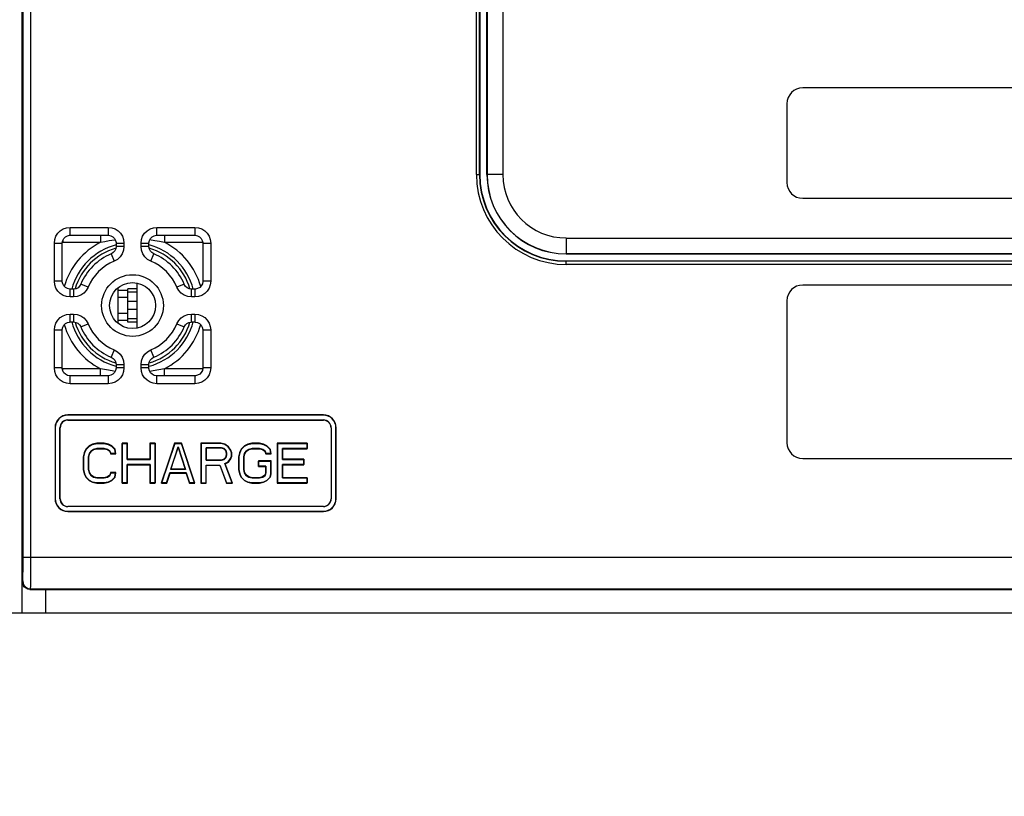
# Model space of a CAD drawing. Extents: x 34 to 410, y 34 to 287.
# Tile 22 of 77: x 71.39 to 80.22, y 173.47 to 180.44. Entities that reach past the tile are written whole.
import ezdxf

# ---------------------------------------------------------------- set-up
doc = ezdxf.new("R2010")
doc.units = 0
doc.header["$LTSCALE"] = 23.1
doc.layers.get('0').update_dxf_attribs({"linetype": 'CONTINUOUS'})
for name, color, linetype in [('ALL_AXIS', 7, 'CONTINUOUS'), ('ALL_CURVE', 7, 'CONTINUOUS'), ('ALL_DIM', 7, 'CONTINUOUS'), ('ALL_FEATURES', 7, 'CONTINUOUS')]:
    doc.layers.add(name, color=color, linetype=linetype)
doc.dimstyles.get("Standard").update_dxf_attribs({"dimtxt": 2.5, "dimasz": 2.5, "dimexe": 1.25, "dimexo": 0.625, "dimtad": 1, "dimcen": 2.5, "dimazin": 3, "dimtfac": 1, "dimtmove": 0, "dimatfit": 3})

# ---------------------------------------------------------------- blocks, each defined once
blk = doc.blocks.new('_OPEN')
at = {"color": 0, "linetype": 'BYBLOCK'}
for p, q in [((0, 0), (-1, 0.25)), ((-1, -0.25), (0, 0)), ((-1, 0), (0, 0))]:
    blk.add_line(p, q, dxfattribs=at)
blk = doc.blocks.new('*D5')
at = {"layer": 'ALL_DIM', "color": 2, "linetype": 'CONTINUOUS'}
for p, q in [((60.7241, 236.6318), (37.0915, 236.6318)), ((38.0915, 236.6318), (38.0915, 187.1348)), ((38.0915, 137.6378), (38.0915, 187.1348)), ((74.8661, 137.6378), (37.0915, 137.6378))]:
    blk.add_line(p, q, dxfattribs=at)
at = {"layer": 'ALL_DIM', "color": 2, "linetype": 'CONTINUOUS', "xscale": 2, "yscale": 2, "zscale": 2}
for p, rotation in [((38.0915, 236.6318), 90), ((38.0915, 137.6378), 270)]:
    blk.add_blockref('_OPEN', p, dxfattribs=dict(at, rotation=rotation))

msp = doc.modelspace()

# ---------------------------------------------------------------- linework, layer by layer
at = {"layer": 'ALL_AXIS', "color": 7, "linetype": 'CONTINUOUS'}
for p, q in [((72.3589, 177.7233), (72.3589, 178.0203)), ((72.4437, 178.0203), (72.3589, 178.0203)), ((72.4437, 177.6706), (72.4437, 178.073)), ((72.4437, 177.992), (72.3589, 177.992)), ((72.4437, 177.7516), (72.3589, 177.7516)), ((72.4437, 177.7233), (72.3589, 177.7233))]:
    msp.add_line(p, q, dxfattribs=at)
at = {"layer": 'ALL_AXIS', "color": 9, "linetype": 'CONTINUOUS'}
for p, q in [((72.4437, 177.9083), (72.3589, 177.9083)), ((72.4437, 177.8352), (72.3589, 177.8352))]:
    msp.add_line(p, q, dxfattribs=at)
at = {"layer": 'ALL_CURVE', "color": 4, "linetype": 'CONTINUOUS'}
for p, q in [((71.985, 176.5817), (72.0144, 176.6118)), ((72.0144, 176.6118), (72.0439, 176.6268)), ((72.0439, 176.6268), (72.0807, 176.6344)), ((72.0807, 176.5892), (72.0513, 176.5817)), ((72.0807, 176.6344), (72.147, 176.6344)), ((72.147, 176.5892), (72.0807, 176.5892)), ((72.147, 176.6344), (72.1839, 176.6268)), ((72.1765, 176.5817), (72.147, 176.5892)), ((72.1839, 176.6268), (72.2133, 176.6118)), ((72.2133, 176.6118), (72.2428, 176.5817)), ((72.3091, 176.2808), (72.3091, 176.6344)), ((72.3091, 176.6344), (72.3533, 176.6344)), ((72.3533, 176.6344), (72.3533, 176.4914)), ((72.5595, 176.4914), (72.5595, 176.6344)), ((72.5595, 176.6344), (72.6037, 176.6344)), ((72.6037, 176.6344), (72.6037, 176.2808)), ((72.6626, 176.2808), (72.7805, 176.6344)), ((72.7436, 176.4012), (72.8099, 176.6043)), ((72.7805, 176.6344), (72.8394, 176.6344)), ((72.8099, 176.6043), (72.8762, 176.4012)), ((72.8394, 176.6344), (72.9572, 176.2808)), ((73.0162, 176.6344), (73.0162, 176.2808)), ((73.1929, 176.6344), (73.0162, 176.6344)), ((73.0604, 176.5967), (73.0604, 176.4839)), ((73.2003, 176.5967), (73.0604, 176.5967)), ((73.2298, 176.6268), (73.1929, 176.6344)), ((73.2224, 176.5892), (73.2003, 176.5967)), ((73.2371, 176.5742), (73.2224, 176.5892)), ((73.2592, 176.6043), (73.2298, 176.6268)), ((73.2813, 176.5742), (73.2592, 176.6043)), ((73.3771, 176.5817), (73.4065, 176.6118)), ((73.4065, 176.6118), (73.436, 176.6268)), ((73.436, 176.6268), (73.4728, 176.6344)), ((73.4728, 176.5892), (73.4434, 176.5817)), ((73.4728, 176.6344), (73.5391, 176.6344)), ((73.5391, 176.5892), (73.4728, 176.5892)), ((73.5391, 176.6344), (73.576, 176.6268)), ((73.5686, 176.5817), (73.5391, 176.5892)), ((73.576, 176.6268), (73.6054, 176.6118)), ((73.6054, 176.6118), (73.6349, 176.5817)), ((73.7012, 176.2808), (73.7012, 176.6344)), ((73.7012, 176.6344), (73.9663, 176.6344)), ((73.7454, 176.5892), (73.7454, 176.4914)), ((73.9663, 176.5892), (73.7454, 176.5892)), ((73.9663, 176.6344), (73.9663, 176.5892)), ((71.9629, 176.514), (71.9703, 176.5516)), ((71.9629, 176.4012), (71.9629, 176.514)), ((71.9703, 176.5516), (71.985, 176.5817)), ((72.0144, 176.5441), (72.0071, 176.514)), ((72.0071, 176.514), (72.0071, 176.4012)), ((72.0292, 176.5667), (72.0144, 176.5441)), ((72.0513, 176.5817), (72.0292, 176.5667)), ((72.1986, 176.5667), (72.1765, 176.5817)), ((72.206, 176.5441), (72.1986, 176.5667)), ((72.2501, 176.5441), (72.206, 176.5441)), ((72.2428, 176.5817), (72.2501, 176.5441)), ((73.2224, 176.4914), (73.2371, 176.5065)), ((73.2445, 176.5516), (73.2371, 176.5742)), ((73.2371, 176.5065), (73.2445, 176.529)), ((73.2445, 176.529), (73.2445, 176.5516)), ((73.2592, 176.4689), (73.2813, 176.499)), ((73.2887, 176.5516), (73.2813, 176.5742)), ((73.2813, 176.499), (73.2887, 176.5215)), ((73.2887, 176.5215), (73.2887, 176.5516)), ((73.355, 176.514), (73.3624, 176.5516)), ((73.355, 176.4012), (73.355, 176.514)), ((73.3624, 176.5516), (73.3771, 176.5817)), ((73.4065, 176.5441), (73.3992, 176.514)), ((73.3992, 176.514), (73.3992, 176.4012)), ((73.4213, 176.5667), (73.4065, 176.5441)), ((73.4434, 176.5817), (73.4213, 176.5667)), ((73.5907, 176.5667), (73.5686, 176.5817)), ((73.5981, 176.5441), (73.5907, 176.5667)), ((73.6422, 176.5441), (73.5981, 176.5441)), ((73.6349, 176.5817), (73.6422, 176.5441)), ((72.3533, 176.4914), (72.5595, 176.4914)), ((72.3533, 176.4463), (72.3533, 176.2808)), ((72.5595, 176.4463), (72.3533, 176.4463)), ((72.5595, 176.2808), (72.5595, 176.4463)), ((73.0604, 176.4839), (73.2003, 176.4839)), ((73.0604, 176.2808), (73.0604, 176.4388)), ((73.0604, 176.4388), (73.1856, 176.4388)), ((73.1856, 176.4388), (73.2445, 176.2808)), ((73.2003, 176.4839), (73.2224, 176.4914)), ((73.2298, 176.4538), (73.2592, 176.4689)), ((73.2961, 176.2808), (73.2298, 176.4538)), ((73.5318, 176.4312), (73.5318, 176.4764)), ((73.5318, 176.4764), (73.6422, 176.4764)), ((73.5981, 176.4312), (73.5318, 176.4312)), ((73.5981, 176.3711), (73.5981, 176.4312)), ((73.6422, 176.4764), (73.6422, 176.3635)), ((73.7454, 176.4914), (73.9369, 176.4914)), ((73.7454, 176.4463), (73.7454, 176.3259)), ((73.9369, 176.4463), (73.7454, 176.4463)), ((73.9369, 176.4914), (73.9369, 176.4463)), ((71.9703, 176.3635), (71.9629, 176.4012)), ((71.985, 176.3335), (71.9703, 176.3635)), ((72.0144, 176.3034), (71.985, 176.3335)), ((72.0071, 176.4012), (72.0144, 176.3711)), ((72.0144, 176.3711), (72.0292, 176.3485)), ((72.0292, 176.3485), (72.0513, 176.3335)), ((72.0513, 176.3335), (72.0807, 176.3259)), ((72.0807, 176.3259), (72.147, 176.3259)), ((72.147, 176.3259), (72.1765, 176.3335)), ((72.1765, 176.3335), (72.1986, 176.3485)), ((72.1986, 176.3485), (72.206, 176.3711)), ((72.206, 176.3711), (72.2501, 176.3711)), ((72.2428, 176.3335), (72.2133, 176.3034)), ((72.2501, 176.3711), (72.2428, 176.3335)), ((72.7363, 176.3711), (72.7068, 176.2808)), ((72.8836, 176.3711), (72.7363, 176.3711)), ((72.8762, 176.4012), (72.7436, 176.4012)), ((72.9131, 176.2808), (72.8836, 176.3711)), ((73.3624, 176.3635), (73.355, 176.4012)), ((73.3771, 176.3335), (73.3624, 176.3635)), ((73.4065, 176.3034), (73.3771, 176.3335)), ((73.3992, 176.4012), (73.4065, 176.3711)), ((73.4065, 176.3711), (73.4213, 176.3485)), ((73.4213, 176.3485), (73.4434, 176.3335)), ((73.4434, 176.3335), (73.4728, 176.3259)), ((73.4728, 176.3259), (73.5391, 176.3259)), ((73.5391, 176.3259), (73.5686, 176.3335)), ((73.5686, 176.3335), (73.5907, 176.3485)), ((73.5907, 176.3485), (73.5981, 176.3711)), ((73.6349, 176.3335), (73.6054, 176.3034)), ((73.6422, 176.3635), (73.6349, 176.3335)), ((73.7454, 176.3259), (73.9663, 176.3259)), ((73.9663, 176.3259), (73.9663, 176.2808)), ((72.0439, 176.2883), (72.0144, 176.3034)), ((72.0807, 176.2808), (72.0439, 176.2883)), ((72.147, 176.2808), (72.0807, 176.2808)), ((72.1839, 176.2883), (72.147, 176.2808)), ((72.2133, 176.3034), (72.1839, 176.2883)), ((72.3533, 176.2808), (72.3091, 176.2808)), ((72.6037, 176.2808), (72.5595, 176.2808)), ((72.7068, 176.2808), (72.6626, 176.2808)), ((72.9572, 176.2808), (72.9131, 176.2808)), ((73.0162, 176.2808), (73.0604, 176.2808)), ((73.2445, 176.2808), (73.2961, 176.2808)), ((73.436, 176.2883), (73.4065, 176.3034)), ((73.4728, 176.2808), (73.436, 176.2883)), ((73.5391, 176.2808), (73.4728, 176.2808)), ((73.576, 176.2883), (73.5391, 176.2808)), ((73.6054, 176.3034), (73.576, 176.2883)), ((73.9663, 176.2808), (73.7012, 176.2808))]:
    msp.add_line(p, q, dxfattribs=at)
at = {"layer": 'ALL_FEATURES', "color": 9, "linetype": 'CONTINUOUS'}
for p, q in [((71.42, 175.614), (71.42, 203.9905)), ((71.4907, 175.614), (71.4907, 203.9905)), ((75.4847, 179.0456), (75.4847, 203.087)), ((75.513, 179.0456), (75.513, 203.087)), ((75.5808, 203.087), (75.5808, 179.0456)), ((75.7222, 203.087), (75.7222, 179.0456)), ((75.4847, 179.0456), (75.5162, 179.0456)), ((75.7222, 179.0456), (75.5795, 179.0456)), ((71.8417, 178.502), (71.8417, 178.5727)), ((71.8417, 178.5727), (72.183, 178.5727)), ((72.183, 178.5727), (72.183, 178.502)), ((72.6196, 178.502), (72.6196, 178.5727)), ((72.6196, 178.5727), (72.9608, 178.5727)), ((72.9608, 178.5727), (72.9608, 178.502)), ((71.7778, 178.46), (71.7778, 178.4387)), ((72.1148, 178.502), (72.1148, 178.4387)), ((72.2389, 178.4613), (72.2459, 178.4622)), ((72.6877, 178.502), (72.6877, 178.4387)), ((76.2903, 178.4774), (76.2903, 178.3348)), ((76.2903, 178.4774), (88.4525, 178.4774)), ((71.7003, 178.09), (71.7003, 178.4313)), ((71.7003, 178.4313), (71.7711, 178.4313)), ((71.7718, 178.438), (71.7778, 178.4387)), ((71.7778, 178.4387), (72.1148, 178.4387)), ((72.2537, 178.4313), (72.3244, 178.4313)), ((72.3244, 178.4003), (72.2537, 178.4003)), ((72.3244, 178.4313), (72.3244, 178.4003)), ((72.4782, 178.4003), (72.4782, 178.4313)), ((72.4782, 178.4313), (72.5489, 178.4313)), ((72.5489, 178.4003), (72.4782, 178.4003)), ((72.6877, 178.4387), (73.0315, 178.4387)), ((73.0315, 178.4313), (73.1022, 178.4313)), ((73.1022, 178.4313), (73.1022, 178.09)), ((72.21, 178.335), (72.237, 178.2696)), ((72.5656, 178.2696), (72.5926, 178.335)), ((76.2903, 178.336), (88.4525, 178.336)), ((76.2903, 178.24), (76.2903, 178.2715)), ((88.4525, 178.2682), (76.2903, 178.2682)), ((88.4525, 178.24), (76.2903, 178.24)), ((71.7711, 178.09), (71.7003, 178.09)), ((73.1022, 178.09), (73.0315, 178.09)), ((71.8417, 177.9486), (71.8417, 178.0194)), ((71.8728, 178.0194), (71.8728, 177.9486)), ((72.0035, 178.0361), (71.9381, 178.0631)), ((72.8645, 178.0631), (72.7991, 178.0361)), ((72.9298, 177.9486), (72.9298, 178.0194)), ((72.9608, 178.0194), (72.9608, 177.9486)), ((71.8728, 177.9486), (71.8417, 177.9486)), ((72.3589, 177.9425), (72.274, 177.9425)), ((72.9608, 177.9486), (72.9298, 177.9486)), ((71.8417, 177.7242), (71.8417, 177.7949)), ((71.8417, 177.7949), (71.8728, 177.7949)), ((71.8728, 177.7949), (71.8728, 177.7242)), ((72.3589, 177.8011), (72.274, 177.8011)), ((72.9298, 177.7242), (72.9298, 177.7949)), ((72.9298, 177.7949), (72.9608, 177.7949)), ((72.9608, 177.7949), (72.9608, 177.7242)), ((71.7003, 177.3122), (71.7003, 177.6535)), ((71.7003, 177.6535), (71.7711, 177.6535)), ((71.9381, 177.6805), (72.0035, 177.7075)), ((72.7991, 177.7075), (72.8645, 177.6805)), ((73.0315, 177.6535), (73.1022, 177.6535)), ((73.1022, 177.6535), (73.1022, 177.3122)), ((72.237, 177.4739), (72.21, 177.4086)), ((72.5926, 177.4086), (72.5656, 177.4739)), ((71.7711, 177.3122), (71.7003, 177.3122)), ((71.7778, 177.3049), (71.7717, 177.3056)), ((71.7778, 177.2834), (71.7778, 177.3049)), ((72.1148, 177.3049), (71.7778, 177.3049)), ((72.1148, 177.2415), (72.1148, 177.3049)), ((72.2537, 177.3433), (72.3244, 177.3433)), ((72.3244, 177.3122), (72.2537, 177.3122)), ((72.3244, 177.3433), (72.3244, 177.3122)), ((72.4782, 177.3122), (72.4782, 177.3433)), ((72.4782, 177.3433), (72.5489, 177.3433)), ((72.5489, 177.3122), (72.4782, 177.3122)), ((72.6877, 177.2415), (72.6877, 177.3049)), ((73.0315, 177.3049), (72.6877, 177.3049)), ((73.1022, 177.3122), (73.0315, 177.3122)), ((71.8417, 177.1708), (71.8417, 177.2415)), ((72.183, 177.2415), (72.183, 177.1708)), ((72.6196, 177.1708), (72.6196, 177.2415)), ((72.9608, 177.2415), (72.9608, 177.1708)), ((72.183, 177.1708), (71.8417, 177.1708)), ((72.9608, 177.1708), (72.6196, 177.1708)), ((71.8215, 176.8909), (71.8215, 176.8889)), ((74.1125, 176.8909), (74.1125, 176.8889)), ((71.7064, 176.7758), (71.7083, 176.7758)), ((71.7508, 176.7758), (71.7527, 176.7758)), ((71.8215, 176.8465), (71.8215, 176.8445)), ((74.1125, 176.8465), (74.1125, 176.8445)), ((74.1832, 176.7758), (74.1812, 176.7758)), ((74.2276, 176.7758), (74.2256, 176.7758)), ((71.7064, 176.1394), (71.7083, 176.1394)), ((71.7508, 176.1394), (71.7527, 176.1394)), ((71.8215, 176.0687), (71.8215, 176.0706)), ((74.1125, 176.0687), (74.1125, 176.0706)), ((74.1832, 176.1394), (74.1812, 176.1394)), ((74.2276, 176.1394), (74.2256, 176.1394)), ((71.8215, 176.0243), (71.8215, 176.0262)), ((74.1125, 176.0243), (74.1125, 176.0262)), ((71.42, 175.614), (93.3228, 175.614)), ((71.4113, 175.3969), (71.4164, 175.4019)), ((71.482, 175.3262), (71.4871, 175.3312)), ((71.4871, 175.3312), (93.2557, 175.3312))]:
    msp.add_line(p, q, dxfattribs=at)
at = {"layer": 'ALL_FEATURES', "color": 7, "linetype": 'CONTINUOUS'}
for p, q in [((75.5162, 203.087), (75.5162, 179.0456)), ((75.5795, 179.0456), (75.5795, 203.087)), ((71.4113, 175.1141), (71.4113, 198.413)), ((86.3312, 179.8234), (78.4116, 179.8234)), ((78.2702, 179.682), (78.2702, 178.9749)), ((78.4116, 178.8334), (86.3312, 178.8334)), ((71.8417, 178.502), (72.183, 178.502)), ((72.6196, 178.502), (72.9608, 178.502)), ((71.771, 178.09), (71.771, 178.4313)), ((72.2537, 178.4313), (72.2537, 178.4003)), ((72.5489, 178.4003), (72.5489, 178.4313)), ((73.0315, 178.4313), (73.0315, 178.09)), ((88.4525, 178.3348), (76.2903, 178.3348)), ((76.2903, 178.2715), (88.4525, 178.2715)), ((71.8728, 178.0193), (71.8417, 178.0193)), ((72.274, 177.71), (72.274, 178.0335)), ((72.3589, 178.0061), (72.274, 178.0061)), ((72.9608, 178.0193), (72.9298, 178.0193)), ((86.3312, 178.0556), (78.4116, 178.0556)), ((78.2702, 177.9142), (78.2702, 176.6414)), ((72.3589, 177.7374), (72.274, 177.7374)), ((71.771, 177.3122), (71.771, 177.6535)), ((71.8417, 177.7242), (71.8728, 177.7242)), ((72.9298, 177.7242), (72.9608, 177.7242)), ((73.0315, 177.6535), (73.0315, 177.3122)), ((72.2537, 177.3433), (72.2537, 177.3122)), ((72.5489, 177.3122), (72.5489, 177.3433)), ((72.183, 177.2415), (71.8417, 177.2415)), ((72.9608, 177.2415), (72.6196, 177.2415)), ((74.1125, 176.8909), (71.8215, 176.8909)), ((74.1125, 176.8889), (71.8215, 176.8889)), ((71.7064, 176.7758), (71.7064, 176.1394)), ((71.7083, 176.7758), (71.7083, 176.1394)), ((71.7508, 176.1394), (71.7508, 176.7758)), ((71.7527, 176.1394), (71.7527, 176.7758)), ((71.8215, 176.8465), (74.1125, 176.8465)), ((71.8215, 176.8445), (74.1125, 176.8445)), ((74.1812, 176.7758), (74.1812, 176.1394)), ((74.1832, 176.7758), (74.1832, 176.1394)), ((74.2256, 176.1394), (74.2256, 176.7758)), ((74.2276, 176.1394), (74.2276, 176.7758)), ((72.0133, 176.6134), (71.9833, 176.5829)), ((72.0144, 176.6118), (71.985, 176.5817)), ((72.0432, 176.6287), (72.0133, 176.6134)), ((72.0133, 176.6134), (72.0144, 176.6118)), ((72.0439, 176.6268), (72.0144, 176.6118)), ((72.0805, 176.6363), (72.0432, 176.6287)), ((72.0432, 176.6287), (72.0439, 176.6268)), ((72.0807, 176.6344), (72.0439, 176.6268)), ((72.0513, 176.5817), (72.0807, 176.5892)), ((72.0521, 176.5799), (72.081, 176.5872)), ((72.0805, 176.6363), (72.0807, 176.6344)), ((72.1472, 176.6363), (72.0805, 176.6363)), ((72.147, 176.6344), (72.0807, 176.6344)), ((72.081, 176.5872), (72.0807, 176.5892)), ((72.0807, 176.5892), (72.147, 176.5892)), ((72.081, 176.5872), (72.1468, 176.5872)), ((72.1468, 176.5872), (72.147, 176.5892)), ((72.1468, 176.5872), (72.1757, 176.5799)), ((72.1472, 176.6363), (72.147, 176.6344)), ((72.1839, 176.6268), (72.147, 176.6344)), ((72.147, 176.5892), (72.1765, 176.5817)), ((72.1845, 176.6287), (72.1472, 176.6363)), ((72.1845, 176.6287), (72.1839, 176.6268)), ((72.2133, 176.6118), (72.1839, 176.6268)), ((72.2145, 176.6134), (72.1845, 176.6287)), ((72.2145, 176.6134), (72.2133, 176.6118)), ((72.2428, 176.5817), (72.2133, 176.6118)), ((72.2446, 176.5827), (72.2145, 176.6134)), ((72.3071, 176.6363), (72.3091, 176.6344)), ((72.3071, 176.6363), (72.3071, 176.2788)), ((72.3552, 176.6363), (72.3071, 176.6363)), ((72.3091, 176.6344), (72.3091, 176.2808)), ((72.3533, 176.6344), (72.3091, 176.6344)), ((72.3552, 176.6363), (72.3533, 176.6344)), ((72.3533, 176.4914), (72.3533, 176.6344)), ((72.3552, 176.4934), (72.3552, 176.6363)), ((72.5575, 176.6363), (72.5595, 176.6344)), ((72.5575, 176.6363), (72.5575, 176.4934)), ((72.6057, 176.6363), (72.5575, 176.6363)), ((72.5595, 176.6344), (72.5595, 176.4914)), ((72.6037, 176.6344), (72.5595, 176.6344)), ((72.6057, 176.6363), (72.6037, 176.6344)), ((72.6037, 176.2808), (72.6037, 176.6344)), ((72.6057, 176.2788), (72.6057, 176.6363)), ((72.779, 176.6363), (72.6599, 176.2788)), ((72.7805, 176.6344), (72.6626, 176.2808)), ((72.7436, 176.4012), (72.8099, 176.6043)), ((72.7464, 176.4031), (72.8099, 176.5979)), ((72.779, 176.6363), (72.7805, 176.6344)), ((72.8408, 176.6363), (72.779, 176.6363)), ((72.8394, 176.6344), (72.7805, 176.6344)), ((72.8099, 176.6043), (72.8762, 176.4012)), ((72.8099, 176.5979), (72.8099, 176.6043)), ((72.8099, 176.5979), (72.8735, 176.4031)), ((72.8408, 176.6363), (72.8394, 176.6344)), ((72.9572, 176.2808), (72.8394, 176.6344)), ((72.96, 176.2788), (72.8408, 176.6363)), ((73.0142, 176.6363), (73.0162, 176.6344)), ((73.0142, 176.6363), (73.0142, 176.2788)), ((73.1931, 176.6363), (73.0142, 176.6363)), ((73.0162, 176.6344), (73.0162, 176.2808)), ((73.1929, 176.6344), (73.0162, 176.6344)), ((73.0623, 176.5948), (73.0604, 176.5967)), ((73.0604, 176.4839), (73.0604, 176.5967)), ((73.0604, 176.5967), (73.2003, 176.5967)), ((73.0623, 176.4859), (73.0623, 176.5948)), ((73.0623, 176.5948), (73.2, 176.5948)), ((73.2298, 176.6268), (73.1929, 176.6344)), ((73.2306, 176.6287), (73.1931, 176.6363)), ((73.2, 176.5948), (73.2003, 176.5967)), ((73.2, 176.5948), (73.2213, 176.5875)), ((73.2003, 176.5967), (73.2224, 176.5892)), ((73.2213, 176.5875), (73.2224, 176.5892)), ((73.2213, 176.5875), (73.2354, 176.5731)), ((73.2224, 176.5892), (73.2371, 176.5742)), ((73.2592, 176.6043), (73.2298, 176.6268)), ((73.2607, 176.6057), (73.2306, 176.6287)), ((73.2813, 176.5742), (73.2592, 176.6043)), ((73.2831, 176.5751), (73.2607, 176.6057)), ((73.4054, 176.6134), (73.3755, 176.5829)), ((73.4065, 176.6118), (73.3771, 176.5817)), ((73.4354, 176.6287), (73.4054, 176.6134)), ((73.4054, 176.6134), (73.4065, 176.6118)), ((73.436, 176.6268), (73.4065, 176.6118)), ((73.4726, 176.6363), (73.4354, 176.6287)), ((73.4354, 176.6287), (73.436, 176.6268)), ((73.4728, 176.6344), (73.436, 176.6268)), ((73.4434, 176.5817), (73.4728, 176.5892)), ((73.4442, 176.5799), (73.4731, 176.5872)), ((73.4726, 176.6363), (73.4728, 176.6344)), ((73.5393, 176.6363), (73.4726, 176.6363)), ((73.5391, 176.6344), (73.4728, 176.6344)), ((73.4731, 176.5872), (73.4728, 176.5892)), ((73.4728, 176.5892), (73.5391, 176.5892)), ((73.4731, 176.5872), (73.5389, 176.5872)), ((73.5389, 176.5872), (73.5391, 176.5892)), ((73.5389, 176.5872), (73.5678, 176.5799)), ((73.5393, 176.6363), (73.5391, 176.6344)), ((73.576, 176.6268), (73.5391, 176.6344)), ((73.5391, 176.5892), (73.5686, 176.5817)), ((73.5766, 176.6287), (73.5393, 176.6363)), ((73.5766, 176.6287), (73.576, 176.6268)), ((73.6054, 176.6118), (73.576, 176.6268)), ((73.6066, 176.6134), (73.5766, 176.6287)), ((73.6066, 176.6134), (73.6054, 176.6118)), ((73.6349, 176.5817), (73.6054, 176.6118)), ((73.6367, 176.5827), (73.6066, 176.6134)), ((73.6992, 176.6363), (73.7012, 176.6344)), ((73.6992, 176.6363), (73.6992, 176.2788)), ((73.9683, 176.6363), (73.6992, 176.6363)), ((73.7012, 176.6344), (73.7012, 176.2808)), ((73.9663, 176.6344), (73.7012, 176.6344)), ((73.7473, 176.5872), (73.7454, 176.5892)), ((73.7454, 176.4914), (73.7454, 176.5892)), ((73.7454, 176.5892), (73.9663, 176.5892)), ((73.7473, 176.4934), (73.7473, 176.5872)), ((73.7473, 176.5872), (73.9683, 176.5872)), ((73.9683, 176.6363), (73.9663, 176.6344)), ((73.9663, 176.5892), (73.9663, 176.6344)), ((73.9683, 176.5872), (73.9663, 176.5892)), ((73.9683, 176.5872), (73.9683, 176.6363)), ((71.9684, 176.5522), (71.9609, 176.5142)), ((71.9609, 176.5142), (71.9609, 176.401)), ((71.9609, 176.5142), (71.9629, 176.514)), ((71.9703, 176.5516), (71.9629, 176.514)), ((71.9629, 176.514), (71.9629, 176.4012)), ((71.9833, 176.5829), (71.9684, 176.5522)), ((71.9684, 176.5522), (71.9703, 176.5516)), ((71.985, 176.5817), (71.9703, 176.5516)), ((71.9833, 176.5829), (71.985, 176.5817)), ((72.0071, 176.514), (72.0144, 176.5441)), ((72.0071, 176.4012), (72.0071, 176.514)), ((72.0091, 176.5138), (72.0071, 176.514)), ((72.0091, 176.5138), (72.0163, 176.5433)), ((72.0091, 176.4014), (72.0091, 176.5138)), ((72.0144, 176.5441), (72.0292, 176.5667)), ((72.0163, 176.5433), (72.0144, 176.5441)), ((72.0163, 176.5433), (72.0306, 176.5652)), ((72.0292, 176.5667), (72.0513, 176.5817)), ((72.0306, 176.5652), (72.0292, 176.5667)), ((72.0306, 176.5652), (72.0521, 176.5799)), ((72.0521, 176.5799), (72.0513, 176.5817)), ((72.1757, 176.5799), (72.1765, 176.5817)), ((72.1757, 176.5799), (72.1969, 176.5654)), ((72.1765, 176.5817), (72.1986, 176.5667)), ((72.1969, 176.5654), (72.1986, 176.5667)), ((72.1969, 176.5654), (72.2045, 176.5421)), ((72.1986, 176.5667), (72.206, 176.5441)), ((72.2045, 176.5421), (72.206, 176.5441)), ((72.2045, 176.5421), (72.2525, 176.5421)), ((72.206, 176.5441), (72.2501, 176.5441)), ((72.2446, 176.5827), (72.2428, 176.5817)), ((72.2501, 176.5441), (72.2428, 176.5817)), ((72.2525, 176.5421), (72.2446, 176.5827)), ((72.2525, 176.5421), (72.2501, 176.5441)), ((73.2354, 176.5075), (73.2213, 176.4931)), ((73.2371, 176.5065), (73.2224, 176.4914)), ((73.2354, 176.5731), (73.2371, 176.5742)), ((73.2354, 176.5731), (73.2425, 176.5513)), ((73.2425, 176.5294), (73.2354, 176.5075)), ((73.2354, 176.5075), (73.2371, 176.5065)), ((73.2371, 176.5742), (73.2445, 176.5516)), ((73.2445, 176.529), (73.2371, 176.5065)), ((73.2425, 176.5513), (73.2445, 176.5516)), ((73.2425, 176.5513), (73.2425, 176.5294)), ((73.2425, 176.5294), (73.2445, 176.529)), ((73.2445, 176.5516), (73.2445, 176.529)), ((73.2592, 176.4689), (73.2813, 176.499)), ((73.2606, 176.4673), (73.2831, 176.498)), ((73.2887, 176.5516), (73.2813, 176.5742)), ((73.2813, 176.499), (73.2887, 176.5215)), ((73.2907, 176.5519), (73.2831, 176.5751)), ((73.2831, 176.498), (73.2907, 176.5212)), ((73.2887, 176.5215), (73.2887, 176.5516)), ((73.2907, 176.5212), (73.2907, 176.5519)), ((73.3605, 176.5522), (73.353, 176.5142)), ((73.353, 176.5142), (73.353, 176.401)), ((73.353, 176.5142), (73.355, 176.514)), ((73.3624, 176.5516), (73.355, 176.514)), ((73.355, 176.514), (73.355, 176.4012)), ((73.3755, 176.5829), (73.3605, 176.5522)), ((73.3605, 176.5522), (73.3624, 176.5516)), ((73.3771, 176.5817), (73.3624, 176.5516)), ((73.3755, 176.5829), (73.3771, 176.5817)), ((73.3992, 176.514), (73.4065, 176.5441)), ((73.3992, 176.4012), (73.3992, 176.514)), ((73.4012, 176.5138), (73.3992, 176.514)), ((73.4012, 176.5138), (73.4084, 176.5433)), ((73.4012, 176.4014), (73.4012, 176.5138)), ((73.4065, 176.5441), (73.4213, 176.5667)), ((73.4084, 176.5433), (73.4065, 176.5441)), ((73.4084, 176.5433), (73.4227, 176.5652)), ((73.4213, 176.5667), (73.4434, 176.5817)), ((73.4227, 176.5652), (73.4213, 176.5667)), ((73.4227, 176.5652), (73.4442, 176.5799)), ((73.4442, 176.5799), (73.4434, 176.5817)), ((73.5678, 176.5799), (73.5686, 176.5817)), ((73.5678, 176.5799), (73.589, 176.5654)), ((73.5686, 176.5817), (73.5907, 176.5667)), ((73.589, 176.5654), (73.5907, 176.5667)), ((73.589, 176.5654), (73.5966, 176.5421)), ((73.5907, 176.5667), (73.5981, 176.5441)), ((73.5966, 176.5421), (73.5981, 176.5441)), ((73.5966, 176.5421), (73.6446, 176.5421)), ((73.5981, 176.5441), (73.6422, 176.5441)), ((73.6367, 176.5827), (73.6349, 176.5817)), ((73.6422, 176.5441), (73.6349, 176.5817)), ((73.6446, 176.5421), (73.6367, 176.5827)), ((73.6446, 176.5421), (73.6422, 176.5441)), ((78.4116, 176.5), (86.3312, 176.5)), ((72.3552, 176.4934), (72.3533, 176.4914)), ((72.5595, 176.4914), (72.3533, 176.4914)), ((72.3552, 176.4443), (72.3533, 176.4463)), ((72.3533, 176.2808), (72.3533, 176.4463)), ((72.3533, 176.4463), (72.5595, 176.4463)), ((72.5575, 176.4934), (72.3552, 176.4934)), ((72.3552, 176.2788), (72.3552, 176.4443)), ((72.3552, 176.4443), (72.5575, 176.4443)), ((72.5575, 176.4934), (72.5595, 176.4914)), ((72.5575, 176.4443), (72.5595, 176.4463)), ((72.5575, 176.4443), (72.5575, 176.2788)), ((72.5595, 176.4463), (72.5595, 176.2808)), ((73.0623, 176.4859), (73.0604, 176.4839)), ((73.2003, 176.4839), (73.0604, 176.4839)), ((73.0604, 176.2808), (73.0604, 176.4388)), ((73.2, 176.4859), (73.0623, 176.4859)), ((73.0623, 176.2788), (73.0623, 176.4388)), ((73.0623, 176.4388), (73.1835, 176.4388)), ((73.1835, 176.4388), (73.2431, 176.2788)), ((73.1856, 176.4388), (73.2445, 176.2808)), ((73.2213, 176.4931), (73.2, 176.4859)), ((73.2, 176.4859), (73.2003, 176.4839)), ((73.2224, 176.4914), (73.2003, 176.4839)), ((73.2213, 176.4931), (73.2224, 176.4914)), ((73.2298, 176.4538), (73.2592, 176.4689)), ((73.2961, 176.2808), (73.2298, 176.4538)), ((73.2323, 176.4529), (73.2298, 176.4538)), ((73.2323, 176.4529), (73.2606, 176.4673)), ((73.2989, 176.2788), (73.2323, 176.4529)), ((73.5298, 176.4784), (73.5318, 176.4764)), ((73.5298, 176.4784), (73.5298, 176.4293)), ((73.6442, 176.4784), (73.5298, 176.4784)), ((73.5298, 176.4293), (73.5318, 176.4312)), ((73.5298, 176.4293), (73.5961, 176.4293)), ((73.5318, 176.4764), (73.5318, 176.4312)), ((73.6422, 176.4764), (73.5318, 176.4764)), ((73.5318, 176.4312), (73.5981, 176.4312)), ((73.5961, 176.4293), (73.5981, 176.4312)), ((73.5961, 176.4293), (73.5961, 176.3714)), ((73.5981, 176.4312), (73.5981, 176.3711)), ((73.6442, 176.4784), (73.6422, 176.4764)), ((73.6422, 176.3635), (73.6422, 176.4764)), ((73.6442, 176.3633), (73.6442, 176.4784)), ((73.7473, 176.4934), (73.7454, 176.4914)), ((73.9369, 176.4914), (73.7454, 176.4914)), ((73.7473, 176.4443), (73.7454, 176.4463)), ((73.7454, 176.3259), (73.7454, 176.4463)), ((73.7454, 176.4463), (73.9369, 176.4463)), ((73.9388, 176.4934), (73.7473, 176.4934)), ((73.7473, 176.3279), (73.7473, 176.4443)), ((73.7473, 176.4443), (73.9388, 176.4443)), ((73.9388, 176.4934), (73.9369, 176.4914)), ((73.9369, 176.4463), (73.9369, 176.4914)), ((73.9388, 176.4443), (73.9369, 176.4463)), ((73.9388, 176.4443), (73.9388, 176.4934)), ((71.9609, 176.401), (71.9629, 176.4012)), ((71.9609, 176.401), (71.9684, 176.3629)), ((71.9629, 176.4012), (71.9703, 176.3635)), ((71.9684, 176.3629), (71.9703, 176.3635)), ((71.9684, 176.3629), (71.9833, 176.3323)), ((71.9703, 176.3635), (71.985, 176.3335)), ((71.9833, 176.3323), (71.985, 176.3335)), ((71.9833, 176.3323), (72.0133, 176.3018)), ((71.985, 176.3335), (72.0144, 176.3034)), ((72.0091, 176.4014), (72.0071, 176.4012)), ((72.0144, 176.3711), (72.0071, 176.4012)), ((72.0163, 176.3719), (72.0091, 176.4014)), ((72.0163, 176.3719), (72.0144, 176.3711)), ((72.0292, 176.3485), (72.0144, 176.3711)), ((72.0306, 176.3499), (72.0163, 176.3719)), ((72.0306, 176.3499), (72.0292, 176.3485)), ((72.0513, 176.3335), (72.0292, 176.3485)), ((72.0521, 176.3353), (72.0306, 176.3499)), ((72.0521, 176.3353), (72.0513, 176.3335)), ((72.0807, 176.3259), (72.0513, 176.3335)), ((72.081, 176.3279), (72.0521, 176.3353)), ((72.081, 176.3279), (72.0807, 176.3259)), ((72.147, 176.3259), (72.0807, 176.3259)), ((72.1468, 176.3279), (72.081, 176.3279)), ((72.1757, 176.3353), (72.1468, 176.3279)), ((72.1468, 176.3279), (72.147, 176.3259)), ((72.1765, 176.3335), (72.147, 176.3259)), ((72.1969, 176.3498), (72.1757, 176.3353)), ((72.1757, 176.3353), (72.1765, 176.3335)), ((72.1986, 176.3485), (72.1765, 176.3335)), ((72.2045, 176.373), (72.1969, 176.3498)), ((72.1969, 176.3498), (72.1986, 176.3485)), ((72.206, 176.3711), (72.1986, 176.3485)), ((72.2045, 176.373), (72.206, 176.3711)), ((72.2525, 176.373), (72.2045, 176.373)), ((72.2501, 176.3711), (72.206, 176.3711)), ((72.2133, 176.3034), (72.2428, 176.3335)), ((72.2145, 176.3018), (72.2446, 176.3325)), ((72.2428, 176.3335), (72.2501, 176.3711)), ((72.2446, 176.3325), (72.2428, 176.3335)), ((72.2446, 176.3325), (72.2525, 176.373)), ((72.2525, 176.373), (72.2501, 176.3711)), ((72.7068, 176.2808), (72.7363, 176.3711)), ((72.7082, 176.2788), (72.7377, 176.3691)), ((72.7377, 176.3691), (72.7363, 176.3711)), ((72.7363, 176.3711), (72.8836, 176.3711)), ((72.7377, 176.3691), (72.8822, 176.3691)), ((72.7464, 176.4031), (72.7436, 176.4012)), ((72.8762, 176.4012), (72.7436, 176.4012)), ((72.8735, 176.4031), (72.7464, 176.4031)), ((72.8735, 176.4031), (72.8762, 176.4012)), ((72.8822, 176.3691), (72.8836, 176.3711)), ((72.8822, 176.3691), (72.9116, 176.2788)), ((72.8836, 176.3711), (72.9131, 176.2808)), ((73.353, 176.401), (73.355, 176.4012)), ((73.353, 176.401), (73.3605, 176.3629)), ((73.355, 176.4012), (73.3624, 176.3635)), ((73.3605, 176.3629), (73.3624, 176.3635)), ((73.3605, 176.3629), (73.3755, 176.3323)), ((73.3624, 176.3635), (73.3771, 176.3335)), ((73.3755, 176.3323), (73.3771, 176.3335)), ((73.3755, 176.3323), (73.4054, 176.3018)), ((73.3771, 176.3335), (73.4065, 176.3034)), ((73.4012, 176.4014), (73.3992, 176.4012)), ((73.4065, 176.3711), (73.3992, 176.4012)), ((73.4084, 176.3719), (73.4012, 176.4014)), ((73.4084, 176.3719), (73.4065, 176.3711)), ((73.4213, 176.3485), (73.4065, 176.3711)), ((73.4227, 176.3499), (73.4084, 176.3719)), ((73.4227, 176.3499), (73.4213, 176.3485)), ((73.4434, 176.3335), (73.4213, 176.3485)), ((73.4442, 176.3353), (73.4227, 176.3499)), ((73.4442, 176.3353), (73.4434, 176.3335)), ((73.4728, 176.3259), (73.4434, 176.3335)), ((73.4731, 176.3279), (73.4442, 176.3353)), ((73.4731, 176.3279), (73.4728, 176.3259)), ((73.5391, 176.3259), (73.4728, 176.3259)), ((73.5389, 176.3279), (73.4731, 176.3279)), ((73.5678, 176.3353), (73.5389, 176.3279)), ((73.5389, 176.3279), (73.5391, 176.3259)), ((73.5686, 176.3335), (73.5391, 176.3259)), ((73.589, 176.3498), (73.5678, 176.3353)), ((73.5678, 176.3353), (73.5686, 176.3335)), ((73.5907, 176.3485), (73.5686, 176.3335)), ((73.5961, 176.3714), (73.589, 176.3498)), ((73.589, 176.3498), (73.5907, 176.3485)), ((73.5981, 176.3711), (73.5907, 176.3485)), ((73.5961, 176.3714), (73.5981, 176.3711)), ((73.6054, 176.3034), (73.6349, 176.3335)), ((73.6066, 176.3018), (73.6367, 176.3325)), ((73.6349, 176.3335), (73.6422, 176.3635)), ((73.6367, 176.3325), (73.6349, 176.3335)), ((73.6367, 176.3325), (73.6442, 176.3633)), ((73.6442, 176.3633), (73.6422, 176.3635)), ((73.7473, 176.3279), (73.7454, 176.3259)), ((73.9663, 176.3259), (73.7454, 176.3259)), ((73.9683, 176.3279), (73.7473, 176.3279)), ((73.9683, 176.3279), (73.9663, 176.3259)), ((73.9663, 176.2808), (73.9663, 176.3259)), ((73.9683, 176.2788), (73.9683, 176.3279)), ((72.0133, 176.3018), (72.0144, 176.3034)), ((72.0133, 176.3018), (72.0432, 176.2864)), ((72.0144, 176.3034), (72.0439, 176.2883)), ((72.0432, 176.2864), (72.0439, 176.2883)), ((72.0432, 176.2864), (72.0805, 176.2788)), ((72.0439, 176.2883), (72.0807, 176.2808)), ((72.0805, 176.2788), (72.0807, 176.2808)), ((72.0805, 176.2788), (72.1472, 176.2788)), ((72.0807, 176.2808), (72.147, 176.2808)), ((72.147, 176.2808), (72.1839, 176.2883)), ((72.1472, 176.2788), (72.147, 176.2808)), ((72.1472, 176.2788), (72.1845, 176.2864)), ((72.1839, 176.2883), (72.2133, 176.3034)), ((72.1845, 176.2864), (72.1839, 176.2883)), ((72.1845, 176.2864), (72.2145, 176.3018)), ((72.2145, 176.3018), (72.2133, 176.3034)), ((72.3071, 176.2788), (72.3091, 176.2808)), ((72.3071, 176.2788), (72.3552, 176.2788)), ((72.3091, 176.2808), (72.3533, 176.2808)), ((72.3552, 176.2788), (72.3533, 176.2808)), ((72.5575, 176.2788), (72.5595, 176.2808)), ((72.5575, 176.2788), (72.6057, 176.2788)), ((72.5595, 176.2808), (72.6037, 176.2808)), ((72.6057, 176.2788), (72.6037, 176.2808)), ((72.6599, 176.2788), (72.6626, 176.2808)), ((72.6599, 176.2788), (72.7082, 176.2788)), ((72.6626, 176.2808), (72.7068, 176.2808)), ((72.7082, 176.2788), (72.7068, 176.2808)), ((72.9116, 176.2788), (72.9131, 176.2808)), ((72.9116, 176.2788), (72.96, 176.2788)), ((72.9131, 176.2808), (72.9572, 176.2808)), ((72.96, 176.2788), (72.9572, 176.2808)), ((73.0142, 176.2788), (73.0162, 176.2808)), ((73.0142, 176.2788), (73.0623, 176.2788)), ((73.0162, 176.2808), (73.0604, 176.2808)), ((73.0623, 176.2788), (73.0604, 176.2808)), ((73.2431, 176.2788), (73.2445, 176.2808)), ((73.2431, 176.2788), (73.2989, 176.2788)), ((73.2445, 176.2808), (73.2961, 176.2808)), ((73.2989, 176.2788), (73.2961, 176.2808)), ((73.4054, 176.3018), (73.4065, 176.3034)), ((73.4054, 176.3018), (73.4354, 176.2864)), ((73.4065, 176.3034), (73.436, 176.2883)), ((73.4354, 176.2864), (73.436, 176.2883)), ((73.4354, 176.2864), (73.4726, 176.2788)), ((73.436, 176.2883), (73.4728, 176.2808)), ((73.4726, 176.2788), (73.4728, 176.2808)), ((73.4726, 176.2788), (73.5393, 176.2788)), ((73.4728, 176.2808), (73.5391, 176.2808)), ((73.5391, 176.2808), (73.576, 176.2883)), ((73.5393, 176.2788), (73.5391, 176.2808)), ((73.5393, 176.2788), (73.5766, 176.2864)), ((73.576, 176.2883), (73.6054, 176.3034)), ((73.5766, 176.2864), (73.576, 176.2883)), ((73.5766, 176.2864), (73.6066, 176.3018)), ((73.6066, 176.3018), (73.6054, 176.3034)), ((73.6992, 176.2788), (73.7012, 176.2808)), ((73.6992, 176.2788), (73.9683, 176.2788)), ((73.7012, 176.2808), (73.9663, 176.2808)), ((73.9683, 176.2788), (73.9663, 176.2808)), ((74.1125, 176.0706), (71.8215, 176.0706)), ((74.1125, 176.0687), (71.8215, 176.0687)), ((71.8215, 176.0262), (74.1125, 176.0262)), ((71.8215, 176.0243), (74.1125, 176.0243)), ((71.482, 175.3262), (93.2607, 175.3262)), ((71.6235, 175.1141), (71.6235, 175.3262))]:
    msp.add_line(p, q, dxfattribs=at)
at = {"layer": 'ALL_FEATURES', "color": 3, "linetype": 'CONTINUOUS'}
msp.add_line((102.3682, 175.1141), (62.3746, 175.1141), dxfattribs=at)
at = {"layer": 'ALL_FEATURES', "color": 9, "linetype": 'CONTINUOUS'}
for points in [[(71.7003, 178.4313), (71.7039, 178.4629), (71.7144, 178.4927), (71.7312, 178.5195), (71.7536, 178.5419), (71.7804, 178.5587), (71.8103, 178.5692), (71.8417, 178.5727)], [(72.183, 178.5727), (72.2146, 178.5692), (72.2444, 178.5587), (72.2712, 178.5418), (72.2936, 178.5195), (72.3104, 178.4927), (72.3209, 178.4628), (72.3244, 178.4313)], [(72.4782, 178.4313), (72.4817, 178.4629), (72.4922, 178.4927), (72.509, 178.5195), (72.5314, 178.5419), (72.5582, 178.5587), (72.5881, 178.5692), (72.6196, 178.5727)], [(72.9608, 178.5727), (72.9924, 178.5692), (73.0222, 178.5587), (73.049, 178.5418), (73.0714, 178.5195), (73.0882, 178.4927), (73.0987, 178.4628), (73.1022, 178.4313)], [(72.1148, 178.4387), (72.1529, 178.4468), (72.1932, 178.4543), (72.2389, 178.4613)], [(72.5551, 178.4625), (72.6004, 178.4558), (72.6429, 178.4481), (72.6877, 178.4387)], [(72.3244, 178.4003), (72.3205, 178.3672), (72.309, 178.336), (72.2905, 178.3084), (72.266, 178.2858), (72.2368, 178.2695)], [(72.5656, 178.2696), (72.5365, 178.2859), (72.5121, 178.3084), (72.4936, 178.3361), (72.4821, 178.3673), (72.4782, 178.4003)], [(71.8417, 177.9486), (71.8102, 177.9522), (71.7804, 177.9627), (71.7536, 177.9795), (71.7312, 178.0019), (71.7143, 178.0287), (71.7039, 178.0586), (71.7003, 178.09)], [(73.1022, 178.09), (73.0987, 178.0585), (73.0882, 178.0287), (73.0714, 178.0019), (73.049, 177.9795), (73.0222, 177.9626), (72.9923, 177.9522), (72.9608, 177.9486)], [(72.0035, 178.0361), (71.9872, 178.007), (71.9646, 177.9826), (71.937, 177.9641), (71.9058, 177.9526), (71.8728, 177.9486)], [(72.9298, 177.9486), (72.8967, 177.9526), (72.8655, 177.9641), (72.8379, 177.9826), (72.8153, 178.007), (72.799, 178.0362)], [(71.7003, 177.6535), (71.7039, 177.685), (71.7144, 177.7149), (71.7312, 177.7417), (71.7536, 177.7641), (71.7804, 177.7809), (71.8103, 177.7914), (71.8417, 177.7949)], [(71.8728, 177.7949), (71.9059, 177.791), (71.937, 177.7795), (71.9647, 177.761), (71.9872, 177.7365), (72.0036, 177.7073)], [(72.7991, 177.7074), (72.8154, 177.7366), (72.8379, 177.761), (72.8656, 177.7795), (72.8968, 177.791), (72.9298, 177.7949)], [(72.9608, 177.7949), (72.9924, 177.7913), (73.0222, 177.7809), (73.049, 177.764), (73.0714, 177.7417), (73.0882, 177.7148), (73.0987, 177.685), (73.1022, 177.6535)], [(72.237, 177.474), (72.2661, 177.4577), (72.2905, 177.4351), (72.309, 177.4075), (72.3205, 177.3763), (72.3244, 177.3433)], [(72.4782, 177.3433), (72.4821, 177.3764), (72.4936, 177.4075), (72.5121, 177.4352), (72.5366, 177.4577), (72.5658, 177.474)], [(71.8417, 177.1708), (71.8102, 177.1744), (71.7804, 177.1849), (71.7536, 177.2017), (71.7312, 177.2241), (71.7143, 177.2509), (71.7039, 177.2808), (71.7003, 177.3122)], [(72.2459, 177.2815), (72.2175, 177.2853), (72.1688, 177.2937), (72.1148, 177.3049)], [(72.3244, 177.3122), (72.3209, 177.2807), (72.3104, 177.2508), (72.2935, 177.224), (72.2712, 177.2017), (72.2444, 177.1848), (72.2145, 177.1744), (72.183, 177.1708)], [(72.6196, 177.1708), (72.588, 177.1744), (72.5582, 177.1849), (72.5314, 177.2017), (72.509, 177.2241), (72.4922, 177.2509), (72.4817, 177.2808), (72.4782, 177.3122)], [(72.6877, 177.3049), (72.6388, 177.2947), (72.5876, 177.2857), (72.5566, 177.2815)], [(73.1022, 177.3122), (73.0987, 177.2807), (73.0882, 177.2508), (73.0714, 177.224), (73.049, 177.2017), (73.0222, 177.1848), (72.9923, 177.1744), (72.9608, 177.1708)], [(71.4164, 175.4019), (71.4171, 175.4065), (71.4177, 175.4185), (71.4184, 175.4374), (71.4189, 175.4627), (71.4194, 175.4932), (71.4197, 175.5289), (71.4199, 175.5698), (71.42, 175.614)], [(71.4871, 175.3312), (71.4878, 175.3374), (71.4884, 175.3533), (71.4891, 175.3786), (71.4896, 175.4123), (71.49, 175.453), (71.4904, 175.5005), (71.4906, 175.555), (71.4907, 175.614)], [(71.4164, 175.4019), (71.4198, 175.3801), (71.4299, 175.3604), (71.4455, 175.3448), (71.4652, 175.3347), (71.4871, 175.3312)]]:
    msp.add_lwpolyline(points, dxfattribs=at)
at = {"layer": 'ALL_FEATURES', "color": 7, "linetype": 'CONTINUOUS'}
for points in [[(71.7711, 178.4313), (71.7711, 178.4343), (71.775, 178.4546), (71.7846, 178.4729), (71.799, 178.4877), (71.8171, 178.4976), (71.8373, 178.5019), (71.8417, 178.502)], [(72.183, 178.502), (72.186, 178.5019), (72.2063, 178.4981), (72.2246, 178.4885), (72.2394, 178.474), (72.2493, 178.4559), (72.2536, 178.4357), (72.2537, 178.4313)], [(72.5489, 178.4313), (72.5489, 178.4343), (72.5528, 178.4546), (72.5624, 178.4729), (72.5769, 178.4877), (72.595, 178.4976), (72.6151, 178.5019), (72.6196, 178.502)], [(72.9608, 178.502), (72.9638, 178.5019), (72.9841, 178.4981), (73.0024, 178.4885), (73.0172, 178.474), (73.0271, 178.4559), (73.0314, 178.4357), (73.0315, 178.4313)], [(72.2537, 178.4003), (72.2505, 178.3792), (72.2422, 178.3616), (72.2293, 178.3469), (72.213, 178.3363), (72.21, 178.335)], [(72.5926, 178.335), (72.5743, 178.346), (72.5612, 178.3604), (72.5525, 178.3779), (72.5489, 178.397), (72.5489, 178.4003)], [(71.8417, 178.0194), (71.8388, 178.0194), (71.8185, 178.0233), (71.8002, 178.0329), (71.7854, 178.0473), (71.7755, 178.0654), (71.7712, 178.0856), (71.7711, 178.09)], [(73.0315, 178.09), (73.0315, 178.087), (73.0276, 178.0668), (73.018, 178.0485), (73.0035, 178.0337), (72.9854, 178.0238), (72.9652, 178.0195), (72.9608, 178.0194)], [(71.9381, 178.0631), (71.9271, 178.0448), (71.9126, 178.0317), (71.8952, 178.023), (71.876, 178.0194), (71.8728, 178.0194)], [(72.9298, 178.0194), (72.9087, 178.0226), (72.8911, 178.0309), (72.8764, 178.0437), (72.8658, 178.0601), (72.8645, 178.0631)], [(71.7711, 177.6535), (71.7711, 177.6565), (71.775, 177.6768), (71.7846, 177.6951), (71.799, 177.7098), (71.8171, 177.7198), (71.8373, 177.7241), (71.8417, 177.7242)], [(71.8728, 177.7242), (71.8939, 177.721), (71.9115, 177.7127), (71.9262, 177.6998), (71.9368, 177.6835), (71.9381, 177.6805)], [(72.8645, 177.6805), (72.8755, 177.6988), (72.8899, 177.7119), (72.9074, 177.7205), (72.9265, 177.7241), (72.9298, 177.7242)], [(72.9608, 177.7242), (72.9638, 177.7241), (72.9841, 177.7203), (73.0024, 177.7107), (73.0172, 177.6962), (73.0271, 177.6781), (73.0314, 177.6579), (73.0315, 177.6535)], [(72.21, 177.4086), (72.2283, 177.3976), (72.2414, 177.3831), (72.2501, 177.3657), (72.2536, 177.3465), (72.2537, 177.3433)], [(72.5489, 177.3433), (72.5521, 177.3643), (72.5604, 177.382), (72.5732, 177.3967), (72.5896, 177.4073), (72.5926, 177.4086)], [(71.8417, 177.2415), (71.8388, 177.2416), (71.8185, 177.2455), (71.8002, 177.2551), (71.7854, 177.2695), (71.7755, 177.2876), (71.7712, 177.3078), (71.7711, 177.3122)], [(72.2537, 177.3122), (72.2536, 177.3092), (72.2498, 177.2889), (72.2402, 177.2706), (72.2257, 177.2559), (72.2076, 177.246), (72.1874, 177.2417), (72.183, 177.2415)], [(72.6196, 177.2415), (72.6166, 177.2416), (72.5963, 177.2455), (72.578, 177.2551), (72.5632, 177.2695), (72.5533, 177.2876), (72.549, 177.3078), (72.5489, 177.3122)], [(73.0315, 177.3122), (73.0315, 177.3092), (73.0276, 177.2889), (73.018, 177.2706), (73.0035, 177.2559), (72.9854, 177.246), (72.9652, 177.2417), (72.9608, 177.2415)], [(71.482, 175.3262), (71.4638, 175.3286), (71.4467, 175.3357), (71.4321, 175.3469), (71.4208, 175.3616), (71.4137, 175.3787), (71.4113, 175.3969)]]:
    msp.add_lwpolyline(points, dxfattribs=at)
at = {"layer": 'ALL_FEATURES', "color": 9, "linetype": 'CONTINUOUS'}
msp.add_circle((72.4013, 177.8718), 0.2767, dxfattribs=at)
at = {"layer": 'ALL_FEATURES', "color": 7, "linetype": 'CONTINUOUS'}
msp.add_circle((72.4013, 177.8718), 0.206, dxfattribs=at)
for centre, radius, start, end in [((78.4116, 179.682), 0.1414, 90, 180), ((76.2903, 179.0456), 0.7741, 180, 270), ((76.2903, 179.0456), 0.7108, 180, 270), ((78.4116, 178.9749), 0.1414, 180, 270), ((72.4013, 177.8718), 0.5011, 112.43964, 157.56036), ((72.4013, 177.8718), 0.5011, 22.43964, 67.56036), ((78.4116, 177.9142), 0.1414, 90, 180), ((72.4013, 177.8718), 0.5011, 202.43964, 247.56036), ((72.4013, 177.8718), 0.5011, 292.43964, 337.56036), ((71.8215, 176.7758), 0.1151, 90, 180), ((71.8215, 176.7758), 0.1131, 90, 180), ((74.1125, 176.7758), 0.1151, 0, 90), ((74.1125, 176.7758), 0.1131, 0, 90), ((71.8215, 176.7758), 0.0707, 90, 180), ((71.8215, 176.7758), 0.0687, 90, 180), ((74.1125, 176.7758), 0.0707, 0, 90), ((74.1125, 176.7758), 0.0687, 0, 90), ((78.4116, 176.6414), 0.1414, 180, 270), ((71.8215, 176.1394), 0.1151, 180, 270), ((71.8215, 176.1394), 0.1131, 180, 270), ((71.8215, 176.1394), 0.0707, 180, 270), ((71.8215, 176.1394), 0.0687, 180, 270), ((74.1125, 176.1394), 0.1151, 270, 360), ((74.1125, 176.1394), 0.1131, 270, 360), ((74.1125, 176.1394), 0.0707, 270, 360), ((74.1125, 176.1394), 0.0687, 270, 360)]:
    msp.add_arc(centre, radius, start, end, dxfattribs=at)
at = {"layer": 'ALL_FEATURES', "color": 9, "linetype": 'CONTINUOUS'}
for centre, radius, start, end in [((76.2903, 179.0456), 0.8056, 180, 270), ((76.2903, 179.0456), 0.7773, 180, 270), ((76.2903, 179.0456), 0.7095, 180, 270), ((76.2903, 179.0456), 0.5681, 180, 270), ((72.4013, 177.8718), 0.6352, 116.80743, 164.42454), ((72.4013, 177.8718), 0.5645, 105.18144, 164.8527), ((72.4013, 177.8718), 0.536, 106.30701, 163.69237), ((72.4013, 177.8718), 0.5645, 15.12365, 74.80668), ((72.4013, 177.8718), 0.536, 16.30701, 73.69237), ((72.4013, 177.8718), 0.6352, 15.57724, 63.19257), ((72.4013, 177.8718), 0.4304, 112.46629, 157.55487), ((72.4013, 177.8718), 0.4304, 22.46619, 67.55549), ((72.4013, 177.8718), 0.6352, 195.57938, 243.19257), ((72.4013, 177.8718), 0.5645, 195.13915, 254.6314), ((72.4013, 177.8718), 0.536, 196.30701, 253.69237), ((72.4013, 177.8718), 0.4304, 202.46619, 247.55549), ((72.4013, 177.8718), 0.5645, 285.2001, 344.89682), ((72.4013, 177.8718), 0.536, 286.30701, 343.69237), ((72.4013, 177.8718), 0.4304, 292.46629, 337.55487), ((72.4013, 177.8718), 0.6352, 296.80743, 344.42552)]:
    msp.add_arc(centre, radius, start, end, dxfattribs=at)

# ---------------------------------------------------------------- dimensions: what is measured, and where the dimension line sits
at = {"layer": 'ALL_DIM', "color": 2, "linetype": 'CONTINUOUS'}
dim = msp.add_linear_dim(base=(38.0915, 236.6318), p1=(75.8661, 137.6378), p2=(61.7241, 236.6318), angle=90, dimstyle='Standard', dxfattribs=at)
dim.commit()
dim.dimension.update_dxf_attribs({"geometry": '*D5', "text_midpoint": (38.0915, 183.0068), "dimtype": 128})

doc.saveas('drawing.dxf')
